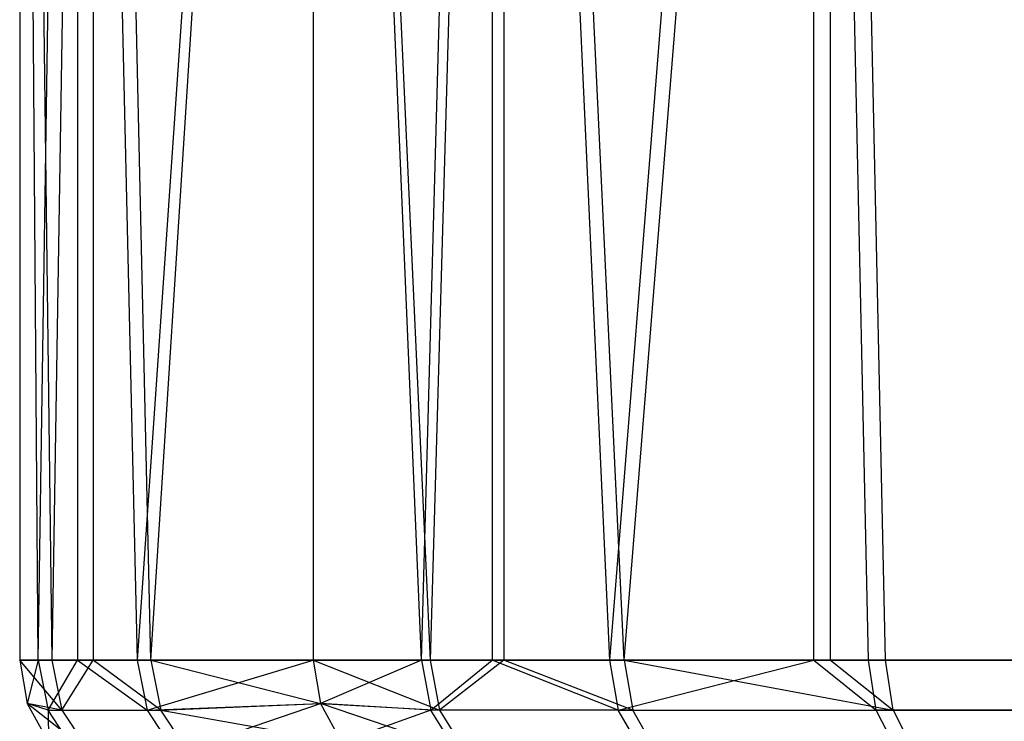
# Model space of a CAD drawing. Extents: x 4.9 to 22.3, y -20.4 to 0.
# Tile 76 of 95: x 8.341 to 9.092, y -1.998 to -1.463. Entities that reach past the tile are written whole.
import ezdxf

# ---------------------------------------------------------------- set-up
doc = ezdxf.new("R2010")
doc.units = 0
doc.header["$LTSCALE"] = 2.54
doc.layers.get('0').update_dxf_attribs({"color": 13, "linetype": 'CONTINUOUS'})

# ---------------------------------------------------------------- blocks, each defined once
blk = doc.blocks.new('AMELIA-10495_B_STL')
at = {"color": 0}
for p, q in [((8.35463, -1.95176, 19.09296), (8.34059, 0, 17.96348)), ((8.34059, 0, 17.96348), (8.34059, -1.95176, 17.96348)), ((8.35463, -1.95176, 19.09296), (8.34059, 0, 17.96348)), ((8.34059, 0, 17.96348), (8.34059, -1.95176, 17.96348)), ((8.34059, 0, 17.96348), (8.36519, -1.95176, 16.83451)), ((8.34059, 0, 17.96348), (8.36519, -1.95176, 16.83451)), ((8.35463, -1.95176, 19.09296), (8.38474, 0, 19.66795)), ((8.35463, -1.95176, 19.09296), (8.38474, 0, 19.66795)), ((8.39666, 0, 16.25979), (8.36519, -1.95176, 16.83451)), ((8.39666, 0, 16.25979), (8.36519, -1.95176, 16.83451)), ((8.38474, 0, 19.66795), (8.43027, -1.95176, 20.24121)), ((8.38474, 0, 19.66795), (8.43027, -1.95176, 20.24121)), ((8.38474, 0, 19.66795), (8.38474, -1.95176, 19.66795)), ((8.38474, 0, 19.66795), (8.38474, -1.95176, 19.66795)), ((8.44082, -1.95176, 15.68661), (8.39666, 0, 16.25979)), ((8.39666, 0, 16.25979), (8.39666, -1.95176, 16.25979)), ((8.39666, 0, 16.25979), (8.39666, -1.95176, 16.25979)), ((8.44082, -1.95176, 15.68661), (8.39666, 0, 16.25979)), ((8.56463, 0, 21.36348), (8.43027, -1.95176, 20.24121)), ((8.56463, 0, 21.36348), (8.43027, -1.95176, 20.24121)), ((8.44082, -1.95176, 15.68661), (8.56463, 0, 14.56348)), ((8.44082, -1.95176, 15.68661), (8.56463, 0, 14.56348)), ((8.64732, -1.95176, 21.69194), (8.56463, 0, 21.36348)), ((8.56463, 0, 21.36348), (8.56463, -1.95176, 21.36348)), ((8.64732, -1.95176, 21.69194), (8.56463, 0, 21.36348)), ((8.56463, 0, 21.36348), (8.56463, -1.95176, 21.36348)), ((8.56463, 0, 14.56348), (8.56463, -1.95176, 14.56348)), ((8.56463, 0, 14.56348), (8.56463, -1.95176, 14.56348)), ((8.56463, 0, 14.56348), (8.65402, -1.95176, 14.2432)), ((8.56463, 0, 14.56348), (8.65402, -1.95176, 14.2432)), ((8.64732, -1.95176, 21.69194), (8.7014, 0, 21.83217)), ((8.64732, -1.95176, 21.69194), (8.7014, 0, 21.83217)), ((8.7103, 0, 14.10682), (8.65402, -1.95176, 14.2432)), ((8.7103, 0, 14.10682), (8.65402, -1.95176, 14.2432)), ((8.7014, 0, 21.83217), (8.79091, -1.95176, 22.0148)), ((8.7014, 0, 21.83217), (8.79091, -1.95176, 22.0148)), ((8.7014, 0, 21.83217), (8.7014, -1.95176, 21.83217)), ((8.7014, 0, 21.83217), (8.7014, -1.95176, 21.83217)), ((8.80205, -1.95176, 13.92949), (8.7103, 0, 14.10682)), ((8.7103, 0, 14.10682), (8.7103, -1.95176, 14.10682)), ((8.7103, 0, 14.10682), (8.7103, -1.95176, 14.10682)), ((8.80205, -1.95176, 13.92949), (8.7103, 0, 14.10682)), ((8.94682, 0, 22.25425), (8.79091, -1.95176, 22.0148)), ((8.94682, 0, 22.25425), (8.79091, -1.95176, 22.0148)), ((8.80205, -1.95176, 13.92949), (8.95965, 0, 13.69745)), ((8.80205, -1.95176, 13.92949), (8.95965, 0, 13.69745)), ((8.94682, -1.95176, 22.25425), (8.94682, 0, 22.25425)), ((8.98866, -1.95176, 22.30763), (8.94682, 0, 22.25425)), ((8.94682, -1.95176, 22.25425), (8.94682, 0, 22.25425)), ((8.98866, -1.95176, 22.30763), (8.94682, 0, 22.25425)), ((9.00166, -1.95176, 13.64579), (8.95965, 0, 13.69745)), ((8.95965, -1.95176, 13.69745), (8.95965, 0, 13.69745)), ((9.00166, -1.95176, 13.64579), (8.95965, 0, 13.69745)), ((8.95965, -1.95176, 13.69745), (8.95965, 0, 13.69745)), ((8.34059, -1.95176, 17.96348), (8.35463, -1.95176, 19.09296)), ((8.36519, -1.95176, 16.83451), (8.34059, -1.95176, 17.96348)), ((8.34059, -1.95176, 17.96348), (8.35463, -1.95176, 19.09296)), ((8.34059, -1.95176, 17.96348), (8.34622, -1.98486, 17.96352)), ((8.36519, -1.95176, 16.83451), (8.34059, -1.95176, 17.96348)), ((8.3728, -1.99002, 16.83484), (8.34059, -1.95176, 17.96348)), ((8.3728, -1.99002, 16.83484), (8.34059, -1.95176, 17.96348)), ((8.34059, -1.95176, 17.96348), (8.34622, -1.98486, 17.96352)), ((8.35463, -1.95176, 19.09296), (8.34622, -1.98486, 17.96352)), ((8.35463, -1.95176, 19.09296), (8.34622, -1.98486, 17.96352)), ((8.35463, -1.95176, 19.09296), (8.38474, -1.95176, 19.66795)), ((8.35463, -1.95176, 19.09296), (8.38474, -1.95176, 19.66795)), ((8.35463, -1.95176, 19.09296), (8.36223, -1.99002, 19.09267)), ((8.35463, -1.95176, 19.09296), (8.36223, -1.99002, 19.09267)), ((8.36223, -1.99002, 19.09267), (8.38474, -1.95176, 19.66795)), ((8.36223, -1.99002, 19.09267), (8.38474, -1.95176, 19.66795)), ((8.39666, -1.95176, 16.25979), (8.36519, -1.95176, 16.83451)), ((8.36519, -1.95176, 16.83451), (8.3728, -1.99002, 16.83484)), ((8.36519, -1.95176, 16.83451), (8.3728, -1.99002, 16.83484)), ((8.39666, -1.95176, 16.25979), (8.36519, -1.95176, 16.83451)), ((8.3728, -1.99002, 16.83484), (8.39666, -1.95176, 16.25979)), ((8.3728, -1.99002, 16.83484), (8.39666, -1.95176, 16.25979)), ((8.38474, -1.95176, 19.66795), (8.43027, -1.95176, 20.24121)), ((8.38474, -1.95176, 19.66795), (8.43027, -1.95176, 20.24121)), ((8.38474, -1.95176, 19.66795), (8.43785, -1.99002, 20.24051)), ((8.38474, -1.95176, 19.66795), (8.43785, -1.99002, 20.24051)), ((8.44082, -1.95176, 15.68661), (8.39666, -1.95176, 16.25979)), ((8.44082, -1.95176, 15.68661), (8.39666, -1.95176, 16.25979)), ((8.4484, -1.99002, 15.68728), (8.39666, -1.95176, 16.25979)), ((8.4484, -1.99002, 15.68728), (8.39666, -1.95176, 16.25979)), ((8.43027, -1.95176, 20.24121), (8.56463, -1.95176, 21.36348)), ((8.43027, -1.95176, 20.24121), (8.56463, -1.95176, 21.36348)), ((8.43027, -1.95176, 20.24121), (8.43785, -1.99002, 20.24051)), ((8.43027, -1.95176, 20.24121), (8.43785, -1.99002, 20.24051)), ((8.43785, -1.99002, 20.24051), (8.56463, -1.95176, 21.36348)), ((8.43785, -1.99002, 20.24051), (8.56463, -1.95176, 21.36348)), ((8.56463, -1.95176, 14.56348), (8.44082, -1.95176, 15.68661)), ((8.44082, -1.95176, 15.68661), (8.4484, -1.99002, 15.68728)), ((8.44082, -1.95176, 15.68661), (8.4484, -1.99002, 15.68728)), ((8.44082, -1.95176, 15.68661), (8.57019, -1.98484, 14.56438)), ((8.44082, -1.95176, 15.68661), (8.57019, -1.98484, 14.56438)), ((8.56463, -1.95176, 14.56348), (8.44082, -1.95176, 15.68661)), ((8.56463, -1.95176, 21.36348), (8.64732, -1.95176, 21.69194)), ((8.65402, -1.95176, 14.2432), (8.56463, -1.95176, 14.56348)), ((8.56463, -1.95176, 21.36348), (8.64732, -1.95176, 21.69194)), ((8.56463, -1.95176, 21.36348), (8.5702, -1.98485, 21.36261)), ((8.56463, -1.95176, 21.36348), (8.5702, -1.98485, 21.36261)), ((8.56463, -1.95176, 14.56348), (8.57019, -1.98484, 14.56438)), ((8.56463, -1.95176, 14.56348), (8.57019, -1.98484, 14.56438)), ((8.56463, -1.95176, 14.56348), (8.66116, -1.99002, 14.24585)), ((8.56463, -1.95176, 14.56348), (8.66116, -1.99002, 14.24585)), ((8.65402, -1.95176, 14.2432), (8.56463, -1.95176, 14.56348)), ((8.64732, -1.95176, 21.69194), (8.5702, -1.98485, 21.36261)), ((8.64732, -1.95176, 21.69194), (8.5702, -1.98485, 21.36261)), ((8.64732, -1.95176, 21.69194), (8.7014, -1.95176, 21.83217)), ((8.64732, -1.95176, 21.69194), (8.7014, -1.95176, 21.83217)), ((8.64732, -1.95176, 21.69194), (8.65452, -1.99002, 21.68947)), ((8.64732, -1.95176, 21.69194), (8.65452, -1.99002, 21.68947)), ((8.7103, -1.95176, 14.10682), (8.65402, -1.95176, 14.2432)), ((8.65402, -1.95176, 14.2432), (8.66116, -1.99002, 14.24585)), ((8.7103, -1.95176, 14.10682), (8.65402, -1.95176, 14.2432)), ((8.65402, -1.95176, 14.2432), (8.66116, -1.99002, 14.24585)), ((8.65452, -1.99002, 21.68947), (8.7014, -1.95176, 21.83217)), ((8.65452, -1.99002, 21.68947), (8.7014, -1.95176, 21.83217)), ((8.7103, -1.95176, 14.10682), (8.66116, -1.99002, 14.24585)), ((8.7103, -1.95176, 14.10682), (8.66116, -1.99002, 14.24585)), ((8.7014, -1.95176, 21.83217), (8.79091, -1.95176, 22.0148)), ((8.79757, -1.99002, 22.01111), (8.7014, -1.95176, 21.83217)), ((8.79757, -1.99002, 22.01111), (8.7014, -1.95176, 21.83217)), ((8.7014, -1.95176, 21.83217), (8.79091, -1.95176, 22.0148)), ((8.80205, -1.95176, 13.92949), (8.7103, -1.95176, 14.10682)), ((8.80205, -1.95176, 13.92949), (8.7103, -1.95176, 14.10682)), ((8.80863, -1.99002, 13.93332), (8.7103, -1.95176, 14.10682)), ((8.80863, -1.99002, 13.93332), (8.7103, -1.95176, 14.10682)), ((8.79091, -1.95176, 22.0148), (8.94682, -1.95176, 22.25425)), ((8.79091, -1.95176, 22.0148), (8.94682, -1.95176, 22.25425)), ((8.79091, -1.95176, 22.0148), (8.79757, -1.99002, 22.01111)), ((8.79091, -1.95176, 22.0148), (8.79757, -1.99002, 22.01111)), ((8.79757, -1.99002, 22.01111), (8.94682, -1.95176, 22.25425)), ((8.79757, -1.99002, 22.01111), (8.94682, -1.95176, 22.25425)), ((8.95965, -1.95176, 13.69745), (8.80205, -1.95176, 13.92949)), ((8.80205, -1.95176, 13.92949), (8.80863, -1.99002, 13.93332)), ((8.80205, -1.95176, 13.92949), (8.80863, -1.99002, 13.93332)), ((8.80205, -1.95176, 13.92949), (9.00749, -1.99002, 13.65069)), ((8.80205, -1.95176, 13.92949), (9.00749, -1.99002, 13.65069)), ((8.95965, -1.95176, 13.69745), (8.80205, -1.95176, 13.92949)), ((8.94682, -1.95176, 22.25425), (8.98866, -1.95176, 22.30763)), ((8.94682, -1.95176, 22.25425), (8.98866, -1.95176, 22.30763)), ((8.94682, -1.95176, 22.25425), (8.99457, -1.99002, 22.30283)), ((8.94682, -1.95176, 22.25425), (8.99457, -1.99002, 22.30283)), ((9.00166, -1.95176, 13.64579), (8.95965, -1.95176, 13.69745)), ((8.95965, -1.95176, 13.69745), (9.00749, -1.99002, 13.65069)), ((8.95965, -1.95176, 13.69745), (9.00749, -1.99002, 13.65069)), ((9.00166, -1.95176, 13.64579), (8.95965, -1.95176, 13.69745)), ((8.98866, -1.95176, 22.30763), (9.23449, -1.95176, 22.56144)), ((8.99457, -1.99002, 22.30283), (8.98866, -1.95176, 22.30763)), ((8.98866, -1.95176, 22.30763), (9.23449, -1.95176, 22.56144)), ((8.99457, -1.99002, 22.30283), (8.98866, -1.95176, 22.30763)), ((9.24694, -1.95176, 13.40051), (9.00166, -1.95176, 13.64579)), ((9.00749, -1.99002, 13.65069), (9.00166, -1.95176, 13.64579)), ((9.24694, -1.95176, 13.40051), (9.00166, -1.95176, 13.64579)), ((9.00749, -1.99002, 13.65069), (9.00166, -1.95176, 13.64579)), ((8.36223, -1.99002, 19.09267), (8.34622, -1.98486, 17.96352)), ((8.34622, -1.98486, 17.96352), (8.3625, -2.01422, 17.96363)), ((8.36223, -1.99002, 19.09267), (8.34622, -1.98486, 17.96352)), ((8.3728, -1.99002, 16.83484), (8.34622, -1.98486, 17.96352)), ((8.3728, -1.99002, 16.83484), (8.34622, -1.98486, 17.96352)), ((8.39445, -2.02247, 16.83579), (8.34622, -1.98486, 17.96352)), ((8.39445, -2.02247, 16.83579), (8.34622, -1.98486, 17.96352)), ((8.34622, -1.98486, 17.96352), (8.3625, -2.01422, 17.96363)), ((8.3839, -2.02247, 19.09183), (8.36223, -1.99002, 19.09267)), ((8.36223, -1.99002, 19.09267), (8.3625, -2.01422, 17.96363)), ((8.36223, -1.99002, 19.09267), (8.3625, -2.01422, 17.96363)), ((8.36223, -1.99002, 19.09267), (8.43785, -1.99002, 20.24051)), ((8.36223, -1.99002, 19.09267), (8.43785, -1.99002, 20.24051)), ((8.3839, -2.02247, 19.09183), (8.36223, -1.99002, 19.09267)), ((8.3728, -1.99002, 16.83484), (8.39445, -2.02247, 16.83579)), ((8.3728, -1.99002, 16.83484), (8.39445, -2.02247, 16.83579)), ((8.3728, -1.99002, 16.83484), (8.4484, -1.99002, 15.68728)), ((8.3728, -1.99002, 16.83484), (8.4484, -1.99002, 15.68728)), ((8.43785, -1.99002, 20.24051), (8.5702, -1.98485, 21.36261)), ((8.43785, -1.99002, 20.24051), (8.5702, -1.98485, 21.36261)), ((8.43785, -1.99002, 20.24051), (8.45944, -2.02247, 20.2385)), ((8.43785, -1.99002, 20.24051), (8.45944, -2.02247, 20.2385)), ((8.4484, -1.99002, 15.68728), (8.57019, -1.98484, 14.56438)), ((8.4484, -1.99002, 15.68728), (8.57019, -1.98484, 14.56438)), ((8.46999, -2.02247, 15.68918), (8.4484, -1.99002, 15.68728)), ((8.4484, -1.99002, 15.68728), (8.58625, -2.0142, 14.56698)), ((8.4484, -1.99002, 15.68728), (8.58625, -2.0142, 14.56698)), ((8.46999, -2.02247, 15.68918), (8.4484, -1.99002, 15.68728)), ((8.45944, -2.02247, 20.2385), (8.5702, -1.98485, 21.36261)), ((8.45944, -2.02247, 20.2385), (8.5702, -1.98485, 21.36261)), ((8.57019, -1.98484, 14.56438), (8.58625, -2.0142, 14.56698)), ((8.68149, -2.02247, 14.25338), (8.57019, -1.98484, 14.56438)), ((8.57019, -1.98484, 14.56438), (8.66116, -1.99002, 14.24585)), ((8.57019, -1.98484, 14.56438), (8.66116, -1.99002, 14.24585)), ((8.57019, -1.98484, 14.56438), (8.58625, -2.0142, 14.56698)), ((8.68149, -2.02247, 14.25338), (8.57019, -1.98484, 14.56438)), ((8.65452, -1.99002, 21.68947), (8.5702, -1.98485, 21.36261)), ((8.5702, -1.98485, 21.36261), (8.58628, -2.01422, 21.36012)), ((8.65452, -1.99002, 21.68947), (8.5702, -1.98485, 21.36261)), ((8.5702, -1.98485, 21.36261), (8.58628, -2.01422, 21.36012)), ((8.65452, -1.99002, 21.68947), (8.58628, -2.01422, 21.36012)), ((8.65452, -1.99002, 21.68947), (8.58628, -2.01422, 21.36012)), ((8.67503, -2.02247, 21.68243), (8.65452, -1.99002, 21.68947)), ((8.79757, -1.99002, 22.01111), (8.65452, -1.99002, 21.68947)), ((8.67503, -2.02247, 21.68243), (8.65452, -1.99002, 21.68947)), ((8.79757, -1.99002, 22.01111), (8.65452, -1.99002, 21.68947)), ((8.66116, -1.99002, 14.24585), (8.68149, -2.02247, 14.25338)), ((8.80863, -1.99002, 13.93332), (8.66116, -1.99002, 14.24585)), ((8.80863, -1.99002, 13.93332), (8.66116, -1.99002, 14.24585)), ((8.66116, -1.99002, 14.24585), (8.68149, -2.02247, 14.25338)), ((8.81653, -2.02247, 22.0006), (8.79757, -1.99002, 22.01111)), ((8.79757, -1.99002, 22.01111), (8.99457, -1.99002, 22.30283)), ((8.79757, -1.99002, 22.01111), (8.99457, -1.99002, 22.30283)), ((8.81653, -2.02247, 22.0006), (8.79757, -1.99002, 22.01111)), ((8.82737, -2.02247, 13.94422), (8.80863, -1.99002, 13.93332)), ((8.80863, -1.99002, 13.93332), (9.00749, -1.99002, 13.65069)), ((8.80863, -1.99002, 13.93332), (9.00749, -1.99002, 13.65069)), ((8.82737, -2.02247, 13.94422), (8.80863, -1.99002, 13.93332)), ((9.01141, -2.02247, 22.28917), (8.99457, -1.99002, 22.30283)), ((9.23948, -1.99002, 22.55568), (8.99457, -1.99002, 22.30283)), ((9.01141, -2.02247, 22.28917), (8.99457, -1.99002, 22.30283)), ((9.23948, -1.99002, 22.55568), (8.99457, -1.99002, 22.30283)), ((9.00749, -1.99002, 13.65069), (9.02408, -2.02247, 13.66465)), ((9.00749, -1.99002, 13.65069), (9.02408, -2.02247, 13.66465)), ((9.00749, -1.99002, 13.65069), (9.25184, -1.99002, 13.40634)), ((9.00749, -1.99002, 13.65069), (9.25184, -1.99002, 13.40634))]:
    blk.add_line(p, q, dxfattribs=at)

msp = doc.modelspace()

# ---------------------------------------------------------------- block references
at = {"color": 0}
msp.add_blockref('AMELIA-10495_B_STL', (0, 0), dxfattribs=at)

doc.saveas('drawing.dxf')
